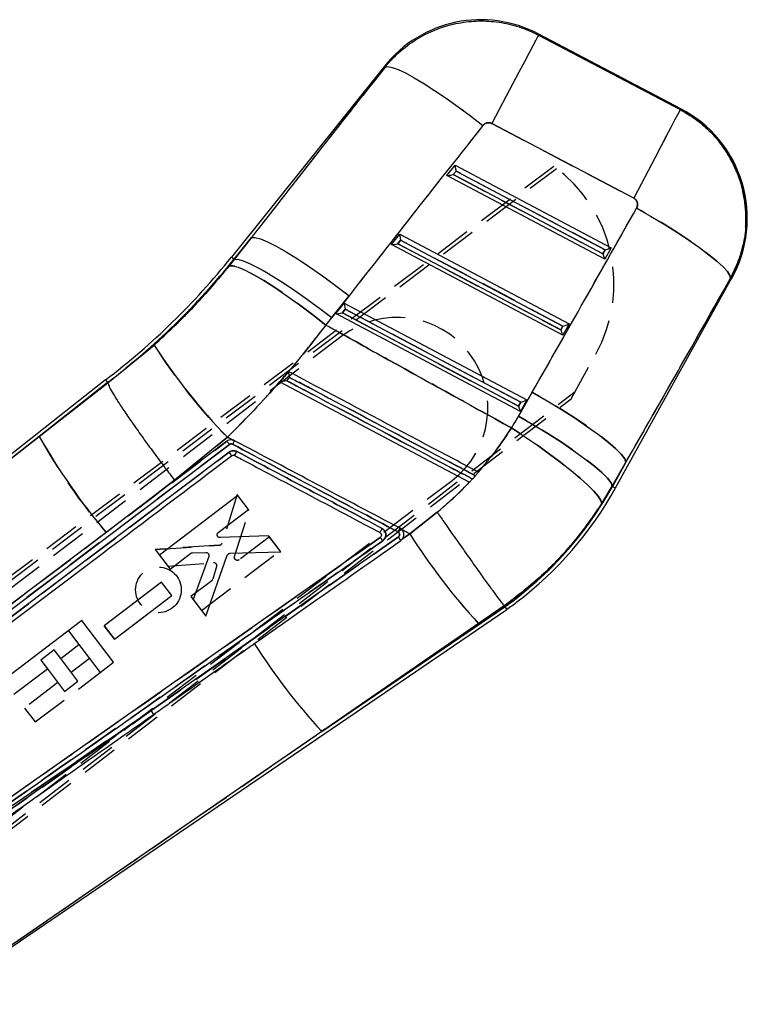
# Model space of a CAD drawing. Extents: x 30 to 368, y 10 to 283.
# Tile 14 of 26: x 109 to 135, y 215 to 250. Entities that reach past the tile are written whole.
import ezdxf

# ---------------------------------------------------------------- set-up
doc = ezdxf.new("R2010")
doc.units = 0
doc.linetypes.add('HIDDEN', pattern=[1.905, 1.27, -0.635])
doc.layers.get('0').update_dxf_attribs({"linetype": 'CONTINUOUS'})

msp = doc.modelspace()

# ---------------------------------------------------------------- linework, layer by layer
at = {"color": 7, "linetype": 'CONTINUOUS'}
for p, q in [((132.464905, 246.548406), (127.454286, 249.182149)), ((127.45971, 249.141238), (132.423055, 246.532342)), ((122.081944, 248.062532), (116.713979, 241.368885)), ((130.794843, 243.434711), (125.831493, 246.043607)), ((124.252454, 244.227721), (124.544238, 244.591563)), ((124.476676, 244.257755), (124.575534, 244.381025)), ((124.544238, 244.591563), (130.010945, 241.699419)), ((124.575534, 244.381025), (129.7936, 241.620424)), ((129.788802, 241.298738), (124.252454, 244.227721)), ((129.718334, 241.484671), (124.476676, 244.257755)), ((117.4149, 242.057699), (116.804374, 241.296395)), ((116.813433, 241.289127), (117.4149, 242.057699)), ((122.312781, 241.809025), (122.604561, 242.172866)), ((122.536999, 241.839054), (122.635861, 241.962328)), ((122.604561, 242.172866), (128.534203, 239.03581)), ((122.635861, 241.962328), (128.316862, 238.956816)), ((128.31206, 238.635126), (122.312781, 241.809025)), ((128.241596, 238.821059), (122.536999, 241.839054)), ((129.7936, 241.620424), (129.718334, 241.484671)), ((130.010945, 241.699419), (129.788802, 241.298738)), ((116.637779, 241.066377), (116.813433, 241.289127)), ((116.804374, 241.296395), (116.813433, 241.289127)), ((130.156626, 233.290169), (134.230559, 240.638367)), ((120.828864, 240.019511), (120.227398, 239.250942)), ((120.373105, 239.390324), (120.664888, 239.754166)), ((120.597326, 239.420357), (120.696184, 239.543627)), ((120.664888, 239.754166), (127.057464, 236.372198)), ((120.696184, 239.543627), (126.840119, 236.293203)), ((126.835321, 235.971513), (120.373105, 239.390324)), ((126.764854, 236.157446), (120.597326, 239.420357)), ((128.316862, 238.956816), (128.241596, 238.821059)), ((128.534203, 239.03581), (128.31206, 238.635126)), ((112.390143, 236.970569), (114.005649, 238.291743)), ((112.309449, 237.074691), (98.082018, 225.849765)), ((112.309725, 237.074344), (112.380431, 236.983101)), ((112.380431, 236.983101), (109.988087, 235.095627)), ((109.988087, 235.095627), (112.39027, 236.970197)), ((112.380431, 236.983101), (112.390143, 236.970569)), ((112.39027, 236.970197), (112.390143, 236.970569)), ((118.408763, 237.006414), (125.045539, 233.493808)), ((126.766463, 235.805321), (127.246142, 236.646383)), ((127.057464, 236.372198), (126.835321, 235.971513)), ((126.840119, 236.293203), (126.764854, 236.157446)), ((98.138227, 225.840402), (109.988087, 235.095627)), ((116.571245, 235.063407), (114.723192, 233.559809)), ((116.745458, 234.971262), (116.571245, 235.063407)), ((104.35515, 225.527174), (116.646984, 234.810553)), ((116.55013, 234.923891), (113.894266, 232.918213)), ((116.631222, 234.54415), (102.515546, 223.883894)), ((130.524729, 234.193093), (130.04505, 233.352027)), ((130.055287, 233.346353), (130.524729, 234.193093)), ((125.048683, 233.492146), (125.364327, 233.842286)), ((125.147679, 233.603529), (125.25312, 233.71968)), ((125.364327, 233.842286), (125.36242, 233.8433)), ((114.723192, 233.559809), (113.894266, 232.918213)), ((125.045539, 233.493808), (125.048683, 233.492146)), ((125.048683, 233.492146), (125.047715, 233.492657)), ((130.04505, 233.352027), (129.678005, 232.743113)), ((130.055287, 233.346353), (130.04505, 233.352027)), ((116.939926, 233.030121), (114.194431, 230.939935)), ((117.311125, 232.542167), (116.939926, 233.030121)), ((113.894266, 232.918213), (112.32602, 231.734014)), ((116.253753, 231.737151), (117.311125, 232.542167)), ((122.957015, 231.685012), (123.913479, 232.438344)), ((121.919201, 231.560535), (105.471232, 220.004099)), ((112.32602, 231.734014), (107.020945, 227.728761)), ((122.558841, 231.580089), (113.90568, 225.497673)), ((118.015369, 231.616414), (116.318875, 231.55456)), ((118.440666, 231.057345), (118.015369, 231.616414)), ((122.676493, 231.833446), (122.614415, 231.879859)), ((122.957015, 231.685012), (122.676493, 231.833446)), ((122.705625, 231.513104), (122.957015, 231.685012)), ((122.641903, 231.448184), (122.705625, 231.513104)), ((122.705625, 231.513104), (122.714521, 231.527212)), ((114.194431, 230.939935), (114.565657, 230.451967)), ((114.565657, 230.451967), (115.290974, 231.004159)), ((115.350214, 231.024827), (115.819407, 231.034457)), ((115.917497, 230.898137), (115.378183, 229.383896)), ((115.819127, 228.804288), (116.565385, 230.936839)), ((116.658115, 231.004707), (118.440666, 231.057345)), ((114.266639, 229.992869), (112.263483, 228.467842)), ((114.62237, 229.525252), (114.266639, 229.992869)), ((112.619233, 228.000208), (114.62237, 229.525252)), ((115.378183, 229.383896), (115.819127, 228.804288)), ((119.875037, 224.76936), (126.282097, 229.135399)), ((126.262271, 229.163938), (125.360557, 228.545611)), ((126.262327, 229.163869), (126.262271, 229.163938)), ((126.282097, 229.135399), (126.262327, 229.163869)), ((106.07005, 215.221847), (126.348187, 229.040218)), ((111.473591, 228.652413), (108.729062, 226.563751)), ((112.58644, 227.190117), (111.473591, 228.652413)), ((112.263483, 228.467842), (112.619233, 228.000208)), ((125.360557, 228.545611), (119.875037, 224.76936)), ((110.736922, 227.321305), (111.377315, 227.808661)), ((111.377315, 227.808661), (112.118852, 226.83427)), ((111.339216, 226.529884), (110.736922, 227.321305)), ((112.118852, 226.83427), (112.58644, 227.190117)), ((109.100373, 226.075844), (110.269339, 226.96546)), ((110.269339, 226.96546), (110.871633, 226.174039)), ((110.871633, 226.174039), (111.339216, 226.529884)), ((105.233406, 219.584159), (113.90568, 225.497673)), ((119.875037, 224.76936), (106.07683, 215.277025))]:
    msp.add_line(p, q, dxfattribs=at)
at = {"color": 7, "linetype": 'HIDDEN'}
for p, q in [((132.423055, 246.532342), (127.45971, 249.141238)), ((125.831493, 246.043607), (130.794843, 243.434711)), ((128.001099, 244.545563), (98.205009, 222.074528)), ((98.282152, 221.97318), (128.097938, 244.47384)), ((124.575534, 244.381025), (124.476676, 244.257755)), ((129.7936, 241.620424), (124.575534, 244.381025)), ((124.476676, 244.257755), (129.718334, 241.484671)), ((116.804374, 241.296395), (117.4149, 242.057699)), ((117.4149, 242.057699), (116.813433, 241.289127)), ((122.635861, 241.962328), (122.536999, 241.839054)), ((128.316862, 238.956816), (122.635861, 241.962328)), ((122.536999, 241.839054), (128.241596, 238.821059)), ((129.718334, 241.484671), (129.7936, 241.620424)), ((116.813433, 241.289127), (116.637779, 241.066377)), ((116.804374, 241.296395), (116.813433, 241.289127)), ((120.227398, 239.250942), (120.828864, 240.019511)), ((120.696184, 239.543627), (120.597326, 239.420357)), ((126.840119, 236.293203), (120.696184, 239.543627)), ((120.597326, 239.420357), (126.764854, 236.157446)), ((128.241596, 238.821059), (128.316862, 238.956816)), ((120.590185, 238.610688), (100.011394, 222.949647)), ((114.005649, 238.291743), (112.390143, 236.970569)), ((128.600662, 236.407804), (129.466803, 237.968656)), ((109.988087, 235.095627), (112.380431, 236.983101)), ((112.39027, 236.970197), (109.988087, 235.095627)), ((118.408763, 237.006414), (118.408934, 237.006321)), ((102.455509, 216.490443), (128.743191, 236.664652)), ((102.532652, 216.389096), (128.600662, 236.407804)), ((127.246142, 236.646383), (126.766463, 235.805321)), ((126.764854, 236.157446), (126.840119, 236.293203)), ((109.988087, 235.095627), (98.138227, 225.840402)), ((114.723192, 233.559809), (116.571245, 235.063407)), ((116.571245, 235.063407), (116.745458, 234.971262)), ((116.646984, 234.810553), (104.35515, 225.527174)), ((107.020945, 227.728761), (116.55013, 234.923891)), ((116.744061, 234.971288), (116.821342, 234.945874)), ((102.515546, 223.883894), (116.631222, 234.54415)), ((130.04505, 233.352027), (130.524729, 234.193093)), ((130.524729, 234.193093), (130.055287, 233.346353)), ((125.25312, 233.71968), (125.147679, 233.603529)), ((125.15051, 233.602031), (125.255548, 233.718394)), ((103.856963, 217.896522), (124.435757, 233.557559)), ((113.894266, 232.918213), (114.723192, 233.559809)), ((129.678005, 232.743113), (130.04505, 233.352027)), ((130.055287, 233.346353), (130.04505, 233.352027)), ((116.912478, 233.065403), (116.386705, 231.361344)), ((117.337992, 232.506498), (116.912478, 233.065403)), ((116.826267, 230.887841), (117.337992, 232.506498)), ((123.913479, 232.438344), (122.957015, 231.685012)), ((113.90568, 225.497673), (122.558841, 231.580089)), ((118.042589, 231.581013), (116.984905, 230.77641)), ((118.413975, 231.093201), (118.042589, 231.581013)), ((121.928119, 231.553036), (121.919018, 231.560408)), ((122.614415, 231.879859), (122.681704, 231.827895)), ((122.676493, 231.833446), (122.957015, 231.685012)), ((122.957015, 231.685012), (122.705625, 231.513104)), ((116.296583, 231.290049), (114.042276, 231.139089)), ((114.042276, 231.139089), (116.296583, 231.290049)), ((122.011629, 231.443605), (121.978113, 231.489963)), ((114.042276, 231.139089), (114.483417, 230.559631)), ((115.667724, 229.004015), (118.413975, 231.093201)), ((114.483417, 230.559631), (116.086622, 230.675905)), ((116.191869, 230.545036), (116.05755, 230.095374)), ((114.26684, 229.992422), (112.263125, 228.46814)), ((114.62275, 229.524939), (114.26684, 229.992422)), ((116.021847, 230.043787), (115.296328, 229.491855)), ((112.619043, 228.000634), (114.62275, 229.524939)), ((115.296328, 229.491855), (115.667724, 229.004015)), ((126.282097, 229.135399), (119.875037, 224.76936)), ((125.360557, 228.545611), (126.262271, 229.163938)), ((126.262271, 229.163938), (126.262327, 229.163869)), ((112.619043, 228.000634), (112.263125, 228.46814)), ((112.263125, 228.46814), (112.619043, 228.000634)), ((119.875037, 224.76936), (125.360557, 228.545611)), ((111.006004, 228.296568), (111.377125, 227.808909)), ((110.504859, 227.626245), (110.037272, 227.270397)), ((110.736803, 227.321464), (110.504859, 227.626245)), ((110.037272, 227.270397), (110.269223, 226.965611)), ((111.747542, 227.322177), (111.107153, 226.834822)), ((109.84191, 225.101453), (112.118845, 226.834265)), ((110.639566, 226.478976), (109.470599, 225.58936)), ((113.90568, 225.497673), (105.233406, 219.584159)), ((109.470599, 225.58936), (109.84191, 225.101453)), ((106.07683, 215.277025), (119.875037, 224.76936))]:
    msp.add_line(p, q, dxfattribs=at)
at = {"color": 7, "linetype": 'CONTINUOUS', "flags": 128}
for points in [[(127.45971, 249.141238), (127.42933, 249.08344), (127.363321, 248.957864), (127.262955, 248.766921), (127.130156, 248.514275), (126.967472, 248.204774), (126.778026, 247.844356), (126.56545, 247.439939), (126.333826, 246.999282), (126.0876, 246.530841), (125.831493, 246.043607)], [(122.093842, 248.021013), (122.190029, 248.039055), (122.342938, 248.009848), (122.549743, 247.933935), (122.806617, 247.812714), (123.108809, 247.648432), (123.450735, 247.444126), (123.826073, 247.203573), (124.227879, 246.93122), (124.648721, 246.632106), (125.080821, 246.311757), (125.516192, 245.976104)], [(132.423055, 246.532342), (132.392679, 246.474545), (132.326667, 246.348969), (132.226301, 246.158029), (132.093509, 245.90538), (131.930818, 245.595879), (131.741372, 245.235461), (131.5288, 244.831043), (131.297176, 244.390386), (131.050949, 243.921946), (130.794843, 243.434711)], [(130.896238, 243.086758), (131.383044, 242.80681), (131.85553, 242.522786), (132.304614, 242.240141), (132.721675, 241.964306), (133.098689, 241.700581), (133.428422, 241.45403), (133.70454, 241.229392), (133.921732, 241.030979), (134.075833, 240.862607), (134.163876, 240.727509), (134.184179, 240.628283)], [(117.4149, 242.057699), (117.538062, 242.061234), (117.725578, 242.010991), (117.973478, 241.908028), (118.276489, 241.754535), (118.628186, 241.553768), (119.021104, 241.309988), (119.446901, 241.028375), (119.89654, 240.714896), (120.360476, 240.376211), (120.828864, 240.019511)], [(116.813433, 241.289127), (116.936595, 241.292666), (117.124111, 241.242423), (117.372011, 241.139459), (117.675022, 240.985966), (118.02672, 240.785199), (118.419637, 240.54142), (118.845434, 240.259803), (119.295073, 239.946327), (119.759009, 239.607642), (120.227398, 239.250942)], [(116.637779, 241.066377), (116.760706, 241.068437), (116.947261, 241.016108), (117.193495, 240.910507), (117.494186, 240.753862), (117.842966, 240.5495), (118.232452, 240.301742), (118.65439, 240.015837), (119.099842, 239.697847), (119.559375, 239.354498), (120.023252, 238.993074)], [(127.246142, 236.646383), (127.766111, 236.343215), (128.26888, 236.035875), (128.743355, 235.731146), (129.179054, 235.435761), (129.566354, 235.156241), (129.896705, 234.89876), (130.16281, 234.669003), (130.358794, 234.472043), (130.480328, 234.312228), (130.524729, 234.193093)], [(126.766463, 235.805321), (127.286431, 235.502153), (127.7892, 235.194809), (128.263676, 234.890084), (128.699374, 234.594698), (129.086674, 234.315178), (129.417026, 234.057694), (129.683131, 233.827937), (129.879114, 233.630977), (130.000648, 233.471165), (130.04505, 233.352027)], [(126.514797, 235.391422), (126.974744, 235.088836), (127.421432, 234.782747), (127.846629, 234.478812), (128.242486, 234.182629), (128.601709, 233.899667), (128.917669, 233.635138), (129.184534, 233.393925), (129.39739, 233.180481), (129.552302, 232.998735), (129.646421, 232.852045), (129.678005, 232.743113)]]:
    msp.add_lwpolyline(points, dxfattribs=at)
at = {"color": 7, "linetype": 'HIDDEN', "flags": 128}
for points in [[(127.45971, 249.141238), (127.42933, 249.08344), (127.363321, 248.957864), (127.262955, 248.766921), (127.130156, 248.514275), (126.967472, 248.204774), (126.778026, 247.844356), (126.56545, 247.439939), (126.333826, 246.999282), (126.0876, 246.530841), (125.831493, 246.043607)], [(127.45971, 249.141238), (127.454885, 249.1776), (127.454286, 249.182149)], [(122.081944, 248.062532), (122.083266, 248.05792), (122.093842, 248.021013)], [(122.093842, 248.021013), (122.190029, 248.039055), (122.342938, 248.009848), (122.549743, 247.933935), (122.806617, 247.812714), (123.108809, 247.648432), (123.450735, 247.444126), (123.826073, 247.203573), (124.227879, 246.93122), (124.648721, 246.632106), (125.080821, 246.311757), (125.516192, 245.976104)], [(132.423055, 246.532342), (132.392679, 246.474545), (132.326667, 246.348969), (132.226301, 246.158029), (132.093509, 245.90538), (131.930818, 245.595879), (131.741372, 245.235461), (131.5288, 244.831043), (131.297176, 244.390386), (131.050949, 243.921946), (130.794843, 243.434711)], [(132.464905, 246.548406), (132.460256, 246.546622), (132.423055, 246.532342)], [(134.184179, 240.628283), (134.163876, 240.727509), (134.075833, 240.862607), (133.921732, 241.030979), (133.70454, 241.229392), (133.428422, 241.45403), (133.098689, 241.700581), (132.721675, 241.964306), (132.304614, 242.240141), (131.85553, 242.522786), (131.383044, 242.80681), (130.896238, 243.086758)], [(117.4149, 242.057699), (117.538062, 242.061234), (117.725578, 242.010991), (117.973478, 241.908028), (118.276489, 241.754535), (118.628186, 241.553768), (119.021104, 241.309988), (119.446901, 241.028375), (119.89654, 240.714896), (120.360476, 240.376211), (120.828864, 240.019511)], [(116.804374, 241.296395), (116.764841, 241.328097), (116.736588, 241.350754), (116.719631, 241.364352), (116.713979, 241.368885)], [(116.813433, 241.289127), (116.936595, 241.292666), (117.124111, 241.242423), (117.372011, 241.139459), (117.675022, 240.985966), (118.02672, 240.785199), (118.419637, 240.54142), (118.845434, 240.259803), (119.295073, 239.946327), (119.759009, 239.607642), (120.227398, 239.250942)], [(120.023252, 238.993074), (119.559375, 239.354498), (119.099842, 239.697847), (118.65439, 240.015837), (118.232452, 240.301742), (117.842966, 240.5495), (117.494186, 240.753862), (117.193495, 240.910507), (116.947261, 241.016108), (116.760706, 241.068437), (116.637779, 241.066377)], [(134.184179, 240.628283), (134.225403, 240.637249), (134.230559, 240.638367)], [(130.524729, 234.193093), (130.480328, 234.312228), (130.358794, 234.472043), (130.16281, 234.669003), (129.896705, 234.89876), (129.566354, 235.156241), (129.179054, 235.435761), (128.743355, 235.731146), (128.26888, 236.035875), (127.766111, 236.343215), (127.246142, 236.646383)], [(130.04505, 233.352027), (130.000648, 233.471165), (129.879114, 233.630977), (129.683131, 233.827937), (129.417026, 234.057694), (129.086674, 234.315178), (128.699374, 234.594698), (128.263676, 234.890084), (127.7892, 235.194809), (127.286431, 235.502153), (126.766463, 235.805321)], [(129.678005, 232.743113), (129.646421, 232.852045), (129.552302, 232.998735), (129.39739, 233.180481), (129.184534, 233.393925), (128.917669, 233.635138), (128.601709, 233.899667), (128.242486, 234.182629), (127.846629, 234.478812), (127.421432, 234.782747), (126.974744, 235.088836), (126.514797, 235.391422)]]:
    msp.add_lwpolyline(points, dxfattribs=at)
at = {"color": 8, "linetype": 'CONTINUOUS', "flags": 128}
for points in [[(127.454286, 249.182149), (127.454885, 249.1776), (127.45971, 249.141238)], [(122.093842, 248.021013), (122.083266, 248.05792), (122.081944, 248.062532)], [(132.423055, 246.532342), (132.460256, 246.546622), (132.464905, 246.548406)], [(116.713979, 241.368885), (116.719631, 241.364352), (116.736588, 241.350754), (116.764841, 241.328097), (116.804374, 241.296395)], [(134.230559, 240.638367), (134.225403, 240.637249), (134.184179, 240.628283)], [(130.055287, 233.346353), (130.099607, 233.321781), (130.131279, 233.304224), (130.150286, 233.293681), (130.156626, 233.290169)]]:
    msp.add_lwpolyline(points, dxfattribs=at)
at = {"color": 7, "linetype": 'HIDDEN'}
msp.add_circle((114.157408, 229.725305), 0.8, dxfattribs=at)
at = {"color": 7, "linetype": 'CONTINUOUS'}
for centre, radius, start, end in [((125.447216, 245.363756), 4.31375, 61.9944176, 141.5464176), ((130.457835, 242.730015), 4.31375, 330.6323967, 62.6324036), ((97.02211, 257.160767), 25.241894, 307.2741981, 321.2721535), ((97.02211, 257.160767), 25.357766, 307.2767424, 321.2721535), ((132.349856, 250.236474), 21.89033, 213.0699429, 223.8791975), ((129.331338, 246.054663), 22.232, 209.5339848, 220.1016574), ((116.103227, 234.097602), 0.691508, 27.2813392, 40.2226186), ((108.892456, 238.740294), 9.032484, 331.4492718, 332.4745776), ((118.943963, 239.506612), 12.704734, 305.2812501, 330.9954562), ((118.943963, 239.506612), 12.820606, 307.2721535, 330.9954562), ((114.796039, 235.933231), 8.806633, 331.6636528, 332.5958609), ((141.778452, 243.605024), 22.278536, 212.3469401, 222.5287905), ((118.943963, 239.506612), 12.820606, 305.2766942, 307.2721535), ((135.782962, 239.426243), 21.630679, 212.3731846, 222.6561459), ((113.292754, 225.021709), 0.776029, 26.4004762, 37.8308897)]:
    msp.add_arc(centre, radius, start, end, dxfattribs=at)
at = {"color": 7, "linetype": 'HIDDEN'}
for centre, radius, start, end in [((125.02902, 240.431442), 5.075356, 330.9715166, 54.1552766), ((97.02211, 257.160767), 25.357766, 307.2767424, 321.2721535), ((122.512971, 236.084123), 3.175, 307.2721535, 127.2721535), ((129.920891, 248.306147), 18.803808, 212.1794776, 224.7696627), ((126.739551, 244.252128), 19.090653, 208.6614138, 220.9742285), ((116.098858, 234.094682), 0.69673, 27.3300381, 40.1739197), ((108.647293, 238.891215), 9.319978, 331.3546227, 332.3483102), ((118.943963, 239.506612), 12.704734, 305.2812501, 330.9954562), ((37.479416, 276.818878), 96.267767, 332.08711784, 332.17239586), ((141.778452, 243.605024), 22.278536, 212.3469401, 222.5287905), ((116.288328, 231.393097), 0.103377, 274.5798419, 342.1106162), ((116.093368, 230.573216), 0.102912, 54.667928, 93.7587505), ((115.960564, 230.124348), 0.101222, 307.2588263, 343.3673506), ((135.782962, 239.426243), 21.630679, 212.3731846, 222.6561459), ((113.292754, 225.021709), 0.776029, 26.4004762, 37.8308897)]:
    msp.add_arc(centre, radius, start, end, dxfattribs=at)
at = {"color": 7, "linetype": 'CONTINUOUS'}
for centre, major_axis, ratio, start_param, end_param in [((154.879262, 240.287955), (122.338722, 151.235953), 0.156481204, 1.645959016, 1.68509894), ((155.137963, 240.780127), (122.249657, 151.307403), 0.135617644, 1.645791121, 1.684931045), ((124.585235, 244.399483), (-0.03998, 0.193128), 0.067363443, 0.091180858, 1.652554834), ((124.486376, 244.27621), (0.233227, 0.04828), 0.06773113, 3.223351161, 4.656764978), ((112.0383, 263.434684), (92.649933, 166.94273), 0.138218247, 4.628262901, 4.667117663), ((122.645561, 241.980784), (-0.03998, 0.193128), 0.067363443, 0.091180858, 1.652554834), ((122.546702, 241.857511), (0.233227, 0.04828), 0.06773113, 3.223351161, 4.656764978), ((129.803302, 241.638882), (0.207926, 0.061817), 0.068966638, 4.645223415, 6.206597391), ((129.728037, 241.503127), (-0.060629, 0.203931), 0.068599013, 1.641013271, 3.074427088), ((111.779598, 262.942511), (92.661627, 166.936246), 0.159482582, 4.6282833, 4.667138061), ((120.705887, 239.562085), (-0.03998, 0.193128), 0.067363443, 0.091180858, 1.652554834), ((97.115635, 257.338695), (13.655899, 25.979968), 0.999926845, 4.521084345, 4.532290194), ((120.607028, 239.438813), (0.233227, 0.04828), 0.06773113, 3.223351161, 4.656764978), ((128.251297, 238.839515), (-0.060629, 0.203931), 0.068599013, 1.641013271, 3.074427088), ((128.326561, 238.97527), (0.207926, 0.061817), 0.068966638, 4.645223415, 6.206597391), ((126.849821, 236.311658), (0.207926, 0.061817), 0.068966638, 4.645223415, 6.206597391), ((126.774557, 236.175903), (-0.060629, 0.203931), 0.068599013, 1.641013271, 3.074427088), ((119.251357, 240.09142), (4.025571, 7.658537), 0.999926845, 4.622021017, 4.678015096)]:
    msp.add_ellipse(centre, major_axis=major_axis, ratio=ratio, start_param=start_param, end_param=end_param, dxfattribs=at)
at = {"color": 7, "linetype": 'HIDDEN'}
for centre, major_axis, ratio, start_param, end_param in [((154.879262, 240.287955), (122.338722, 151.235953), 0.156481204, 1.645959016, 1.68509894), ((155.137963, 240.780127), (122.249657, 151.307403), 0.135617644, 1.645791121, 1.684931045), ((112.0383, 263.434684), (92.649933, 166.94273), 0.138218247, 4.628262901, 4.667117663), ((111.779598, 262.942511), (92.661627, 166.936246), 0.159482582, 4.6282833, 4.667138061), ((97.115635, 257.338695), (13.655899, 25.979968), 0.999926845, 4.521084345, 4.532290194), ((119.251357, 240.09142), (4.025571, 7.658537), 0.999926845, 4.622021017, 4.678015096)]:
    msp.add_ellipse(centre, major_axis=major_axis, ratio=ratio, start_param=start_param, end_param=end_param, dxfattribs=at)
at = {"color": 7, "linetype": 'CONTINUOUS'}
for points, knots in [([(122.093842, 248.021013), (122.189598, 248.132946), (122.445989, 248.432652), (122.941041, 248.846832), (123.638787, 249.261895), (124.401002, 249.529383), (125.187702, 249.643659), (125.906977, 249.63032), (126.613401, 249.495086), (127.128022, 249.308855), (127.400469, 249.171175), (127.45971, 249.141238)], [0, 0, 0, 0, 0.074457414, 0.199363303, 0.324268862, 0.483490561, 0.604085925, 0.724681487, 0.845548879, 0.966416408, 1, 1, 1, 1]), ([(132.423055, 246.532342), (132.604884, 246.42602), (132.968542, 246.213376), (133.469426, 245.780522), (133.918252, 245.258007), (134.312719, 244.605919), (134.585384, 243.886842), (134.72204, 243.12687), (134.731224, 242.395895), (134.61426, 241.67681), (134.419835, 241.085164), (134.246676, 240.749449), (134.184179, 240.628283)], [0, 0, 0, 0, 0.092114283, 0.184228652, 0.288392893, 0.39255641, 0.516342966, 0.622684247, 0.729025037, 0.834678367, 0.940331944, 1, 1, 1, 1]), ([(125.831493, 246.043607), (125.828008, 246.045373), (125.799528, 246.059807), (125.740394, 246.075909), (125.664627, 246.070863), (125.593171, 246.045102), (125.546136, 246.011599), (125.521809, 245.982763), (125.516192, 245.976104)], [0, 0, 0, 0, 0.033503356, 0.273754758, 0.513957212, 0.673699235, 0.924661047, 1, 1, 1, 1]), ([(130.896238, 243.086758), (130.899996, 243.093914), (130.916978, 243.126254), (130.933093, 243.190722), (130.926749, 243.265567), (130.901004, 243.334171), (130.860413, 243.392712), (130.815787, 243.421296), (130.794843, 243.434711)], [0, 0, 0, 0, 0.06046201, 0.273240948, 0.486145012, 0.609922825, 0.816924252, 1, 1, 1, 1]), ([(114.005649, 238.291743), (114.470834, 238.723122), (115.410668, 239.594657), (116.226005, 240.572521), (116.637779, 241.066377)], [0, 0, 0, 0, 0.494965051, 1, 1, 1, 1]), ([(120.023252, 238.993074), (119.759407, 238.652477), (119.231715, 237.971278), (118.385113, 236.975255), (117.502167, 235.999695), (116.881554, 235.375505), (116.571245, 235.063407)], [0, 0, 0, 0, 0.248099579, 0.496201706, 0.748098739, 1, 1, 1, 1]), ([(120.023252, 238.993074), (120.654037, 238.641752), (122.815921, 237.437669), (124.981255, 236.23979), (126.514797, 235.391422)], [0, 0, 0, 0, 0.2917754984, 1, 1, 1, 1]), ([(118.717303, 237.360376), (118.653873, 237.28761), (118.551053, 237.169656), (118.448176, 237.05163), (118.408763, 237.006414)], [0, 0, 0, 0, 0.61689684, 1, 1, 1, 1]), ([(118.646943, 237.045116), (118.657802, 237.057545), (118.692051, 237.096745), (118.726296, 237.135934), (118.749683, 237.162697)], [0, 0, 0, 0, 0.317073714, 1, 1, 1, 1]), ([(118.749683, 237.162697), (118.749574, 237.163281), (118.745001, 237.187698), (118.736365, 237.234848), (118.726509, 237.291969), (118.720386, 237.330711), (118.717168, 237.35421), (118.717259, 237.358359), (118.717303, 237.360376)], [0, 0, 0, 0, 0.006565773, 0.27472108, 0.524348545, 0.693232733, 0.850842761, 1, 1, 1, 1]), ([(125.36242, 233.8433), (125.287622, 233.882887), (124.853985, 234.112393), (122.985003, 235.101606), (120.844757, 236.234369), (119.063355, 237.17722), (118.717303, 237.360376)], [0, 0, 0, 0, 0.033767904, 0.195768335, 0.843771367, 1, 1, 1, 1]), ([(118.749683, 237.162697), (118.839387, 237.115206), (119.287905, 236.87775), (121.171677, 235.88042), (123.249791, 234.780249), (124.969092, 233.870045), (125.25312, 233.71968)], [0, 0, 0, 0, 0.04138001, 0.206899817, 0.868980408, 1, 1, 1, 1]), ([(112.39027, 236.970197), (112.398469, 236.936945), (112.414869, 236.870442), (112.526901, 236.659772), (112.701614, 236.372146), (112.937958, 236.010509), (113.229882, 235.584572), (113.567505, 235.108196), (113.942828, 234.59322), (114.31798, 234.090399), (114.582118, 233.743294), (114.708617, 233.578765), (114.723192, 233.559809)], [0, 0, 0, 0, 0.1122270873, 0.2244541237, 0.3366810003, 0.448908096, 0.56113741, 0.6733664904, 0.7855997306, 0.8978326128, 0.9882285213, 1, 1, 1, 1]), ([(118.646943, 237.045116), (118.646359, 237.045009), (118.62254, 237.04065), (118.567186, 237.030676), (118.494824, 237.018242), (118.442933, 237.01003), (118.415522, 237.006252), (118.411136, 237.006298), (118.408934, 237.006321)], [0, 0, 0, 0, 0.005768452, 0.23542315, 0.54831772, 0.748198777, 0.873604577, 1, 1, 1, 1]), ([(125.147679, 233.603529), (125.057975, 233.651019), (124.609454, 233.888471), (122.725655, 234.885753), (120.648451, 235.985467), (118.930068, 236.895223), (118.646943, 237.045116)], [0, 0, 0, 0, 0.0413969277, 0.2069859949, 0.869341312, 1, 1, 1, 1]), ([(125.36242, 233.8433), (125.569181, 234.090034), (125.984243, 234.58534), (126.337509, 235.122065), (126.514797, 235.391422)], [0, 0, 0, 0, 0.498146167, 1, 1, 1, 1]), ([(116.745458, 234.971262), (116.720179, 234.973233), (116.666224, 234.977442), (116.598548, 234.956171), (116.562448, 234.932103), (116.55013, 234.923891)], [0, 0, 0, 0, 0.367378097, 0.78412576, 1, 1, 1, 1]), ([(116.550465, 234.92414), (116.552301, 234.923408), (116.555974, 234.921944), (116.573917, 234.902571), (116.598742, 234.872913), (116.621116, 234.844531), (116.637332, 234.823365), (116.643383, 234.815333), (116.646984, 234.810553)], [0, 0, 0, 0, 0.217851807, 0.435700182, 0.653563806, 0.871414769, 0.923468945, 1, 1, 1, 1]), ([(116.646984, 234.810553), (116.653893, 234.814956), (116.670602, 234.825606), (116.701918, 234.832401), (116.732645, 234.82961), (116.749708, 234.822035), (116.756146, 234.819177)], [0, 0, 0, 0, 0.212933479, 0.514964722, 0.816996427, 1, 1, 1, 1]), ([(116.821342, 234.945874), (116.797255, 234.956131), (116.772487, 234.966677), (116.746181, 234.971139), (116.745458, 234.971262)], [0, 0, 0, 0, 0.972511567, 1, 1, 1, 1]), ([(116.821342, 234.945874), (116.820643, 234.944342), (116.819244, 234.941277), (116.807273, 234.917901), (116.789529, 234.883616), (116.773604, 234.853048), (116.762266, 234.831317), (116.758591, 234.824272), (116.755978, 234.819262)], [0, 0, 0, 0, 0.223822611, 0.447652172, 0.671478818, 0.8952967, 0.925547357, 1, 1, 1, 1]), ([(116.756142, 234.819177), (117.711721, 234.313256), (119.642128, 233.291225), (121.57258, 232.269266), (122.54743, 231.753192)], [0, 0, 0, 0, 0.495014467, 1, 1, 1, 1]), ([(122.614411, 231.879856), (121.648893, 232.390849), (119.717857, 233.412837), (117.786847, 234.434861), (116.821342, 234.945874)], [0, 0, 0, 0, 0.4999999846, 1, 1, 1, 1]), ([(102.600572, 223.756398), (102.653162, 223.796089), (103.029233, 224.079916), (104.699211, 225.340314), (109.352728, 228.852869), (113.682103, 232.122164), (116.717816, 234.414562)], [0, 0, 0, 0, 0.011174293, 0.079907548, 0.354840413, 1, 1, 1, 1]), ([(116.902516, 234.566002), (116.890863, 234.571478), (116.853424, 234.589069), (116.783063, 234.599731), (116.699432, 234.586697), (116.653181, 234.557847), (116.631222, 234.54415)], [0, 0, 0, 0, 0.134635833, 0.432557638, 0.730596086, 1, 1, 1, 1]), ([(116.717816, 234.414562), (116.727319, 234.420403), (116.746843, 234.432406), (116.781616, 234.436865), (116.808857, 234.431835), (116.82284, 234.425116), (116.826539, 234.423339)], [0, 0, 0, 0, 0.2894808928, 0.5947815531, 0.8928041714, 1, 1, 1, 1]), ([(116.826539, 234.423339), (116.905989, 234.381286), (117.344272, 234.149308), (119.038194, 233.252757), (120.652681, 232.398278), (121.90833, 231.733716)], [0, 0, 0, 0, 0.046903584, 0.258739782, 1, 1, 1, 1]), ([(121.984859, 231.875344), (121.137857, 232.323741), (119.443726, 233.220601), (117.749628, 234.117513), (116.902516, 234.566002)], [0, 0, 0, 0, 0.4999626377, 1, 1, 1, 1]), ([(123.913479, 232.438344), (124.220774, 232.703049), (124.612393, 233.040392), (124.968797, 233.413475), (125.045539, 233.493808)], [0, 0, 0, 0, 0.784677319, 1, 1, 1, 1]), ([(129.678005, 232.743113), (129.357413, 232.283523), (128.710253, 231.355773), (127.553239, 230.152531), (126.680479, 229.484116), (126.262327, 229.163869)], [0, 0, 0, 0, 0.338340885, 0.682989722, 1, 1, 1, 1]), ([(123.913479, 232.438344), (123.92664, 232.419523), (124.027541, 232.275229), (124.259222, 231.944479), (124.60284, 231.455805), (124.970384, 230.935661), (125.308352, 230.460229), (125.608443, 230.041153), (125.860854, 229.692325), (126.058917, 229.42295), (126.200775, 229.235372), (126.241772, 229.187749), (126.262271, 229.163938)], [0, 0, 0, 0, 0.0114830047, 0.0880353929, 0.2020350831, 0.3160353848, 0.4300308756, 0.5440267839, 0.6580197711, 0.7720131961, 0.8860065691, 1, 1, 1, 1]), ([(116.22176, 231.616455), (116.218322, 231.627432), (116.211446, 231.649383), (116.215792, 231.684114), (116.229738, 231.715136), (116.245982, 231.730027), (116.253753, 231.737151)], [0, 0, 0, 0, 0.255036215, 0.510036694, 0.765581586, 1, 1, 1, 1]), ([(116.318875, 231.55456), (116.307411, 231.555278), (116.284482, 231.556715), (116.253597, 231.573176), (116.232593, 231.594464), (116.224661, 231.610567), (116.22176, 231.616455)], [0, 0, 0, 0, 0.2798444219, 0.5597085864, 0.8390038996, 1, 1, 1, 1]), ([(121.984859, 231.875344), (121.982095, 231.870185), (121.975372, 231.857635), (121.960676, 231.830233), (121.94166, 231.794877), (121.923281, 231.760874), (121.911519, 231.739279), (121.909321, 231.735444), (121.90833, 231.733716)], [0, 0, 0, 0, 0.073713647, 0.17931167, 0.3941111, 0.608904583, 0.82370682, 1, 1, 1, 1]), ([(121.90833, 231.733716), (121.917328, 231.727697), (121.936447, 231.714908), (121.955368, 231.685004), (121.96356, 231.650578), (121.960517, 231.615895), (121.949706, 231.596108), (121.944432, 231.586455)], [0, 0, 0, 0, 0.189467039, 0.402591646, 0.604829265, 0.807220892, 1, 1, 1, 1]), ([(122.011629, 231.443605), (122.000213, 231.459548), (121.97738, 231.491435), (121.947523, 231.530436), (121.925543, 231.556843), (121.921193, 231.55922), (121.919018, 231.560408)], [0, 0, 0, 0, 0.2499986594, 0.5000041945, 0.7499984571, 1, 1, 1, 1]), ([(121.944432, 231.586455), (121.944018, 231.585847), (121.937226, 231.575866), (121.92793, 231.567961), (121.919201, 231.560539)], [0, 0, 0, 0, 0.060969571, 1, 1, 1, 1]), ([(122.011629, 231.443605), (122.011974, 231.443851), (122.035536, 231.460602), (122.076836, 231.50228), (122.112899, 231.578378), (122.121385, 231.64832), (122.113081, 231.717453), (122.085901, 231.785596), (122.037255, 231.843064), (121.998888, 231.866701), (121.984859, 231.875344)], [0, 0, 0, 0, 0.002470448, 0.168516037, 0.334547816, 0.48460037, 0.572488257, 0.738424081, 0.904352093, 1, 1, 1, 1]), ([(122.547434, 231.753192), (122.557498, 231.74646), (122.577146, 231.733317), (122.595709, 231.702734), (122.603601, 231.668904), (122.599591, 231.634426), (122.584867, 231.602598), (122.56751, 231.587589), (122.558841, 231.580093)], [0, 0, 0, 0, 0.173757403, 0.339216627, 0.504567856, 0.669839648, 0.835102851, 1, 1, 1, 1]), ([(122.641836, 231.448132), (122.641212, 231.450806), (122.639924, 231.456329), (122.621773, 231.486845), (122.593646, 231.530159), (122.570485, 231.563473), (122.558904, 231.58013)], [0, 0, 0, 0, 0.238342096, 0.492226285, 0.746118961, 1, 1, 1, 1]), ([(122.714521, 231.527212), (122.723809, 231.546136), (122.745688, 231.590715), (122.753491, 231.670329), (122.734308, 231.754791), (122.701294, 231.807438), (122.679074, 231.830739), (122.676493, 231.833446)], [0, 0, 0, 0, 0.1907202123, 0.4492746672, 0.7077403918, 0.9660429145, 1, 1, 1, 1]), ([(105.56489, 219.88495), (108.303966, 221.809475), (113.786576, 225.661656), (119.268459, 229.515245), (122.011629, 231.443605)], [0, 0, 0, 0, 0.499593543, 1, 1, 1, 1]), ([(117.514153, 227.844494), (117.578422, 227.889656), (117.97438, 228.167896), (119.443155, 229.200039), (121.088135, 230.356108), (122.401408, 231.279147), (122.641903, 231.44818)], [0, 0, 0, 0, 0.037599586, 0.231650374, 0.859294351, 1, 1, 1, 1]), ([(115.290974, 231.004163), (115.300714, 231.010319), (115.318902, 231.021815), (115.340282, 231.023872), (115.350214, 231.024827)], [0, 0, 0, 0, 0.535488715, 1, 1, 1, 1]), ([(115.819407, 231.034457), (115.831163, 231.0333), (115.854678, 231.030986), (115.885822, 231.012945), (115.906723, 230.990222), (115.914299, 230.973262), (115.917099, 230.966996)], [0, 0, 0, 0, 0.279088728, 0.5581961, 0.836773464, 1, 1, 1, 1]), ([(115.917099, 230.966996), (115.920109, 230.95566), (115.926195, 230.932743), (115.920417, 230.909755), (115.917497, 230.898137)], [0, 0, 0, 0, 0.494611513, 1, 1, 1, 1]), ([(116.565385, 230.936839), (116.570453, 230.947395), (116.580587, 230.968505), (116.60799, 230.991371), (116.635225, 231.002596), (116.65246, 231.004185), (116.658115, 231.004707)], [0, 0, 0, 0, 0.286701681, 0.573366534, 0.860004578, 1, 1, 1, 1]), ([(126.282097, 229.135399), (126.325927, 229.072195), (126.369926, 229.00875), (126.348021, 229.040462), (126.347938, 229.040583)], [0, 0, 0, 0, 0.996187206, 1, 1, 1, 1]), ([(113.987849, 225.366765), (114.069833, 225.424365), (114.483519, 225.715014), (115.540558, 226.457697), (116.634008, 227.226012), (117.395749, 227.761291), (117.514153, 227.844494)], [0, 0, 0, 0, 0.069746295, 0.351936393, 0.899265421, 1, 1, 1, 1]), ([(113.90568, 225.497673), (112.799705, 224.721242), (109.964543, 222.730863), (107.12918, 220.740994), (105.39987, 219.527357)], [0, 0, 0, 0, 0.39009233, 1, 1, 1, 1]), ([(105.483969, 219.393234), (105.55162, 219.440747), (105.950996, 219.721237), (107.677272, 220.93365), (110.44428, 222.877221), (112.879473, 224.588072), (113.987849, 225.366765)], [0, 0, 0, 0, 0.023865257, 0.140887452, 0.608975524, 1, 1, 1, 1])]:
    msp.add_open_spline(points, degree=3, knots=knots, dxfattribs=at)
at = {"color": 7, "linetype": 'HIDDEN'}
for points, knots in [([(134.184179, 240.628283), (134.311078, 240.893435), (134.545063, 241.382344), (134.705165, 242.159775), (134.742903, 242.973006), (134.618332, 243.773879), (134.346387, 244.523202), (133.994423, 245.151486), (133.540313, 245.709804), (133.016084, 246.184036), (132.616259, 246.418868), (132.423055, 246.532342)], [0, 0, 0, 0, 0.1282930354, 0.2365567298, 0.3448204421, 0.4835259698, 0.5879899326, 0.6924532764, 0.7972377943, 0.9020215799, 1, 1, 1, 1]), ([(125.516192, 245.976104), (125.535545, 245.996318), (125.574686, 246.037198), (125.644348, 246.065629), (125.716855, 246.075462), (125.778087, 246.068067), (125.817529, 246.050002), (125.831493, 246.043607)], [0, 0, 0, 0, 0.239981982, 0.485354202, 0.628845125, 0.868597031, 1, 1, 1, 1]), ([(130.794843, 243.434711), (130.806218, 243.428026), (130.841829, 243.407097), (130.890216, 243.355232), (130.921661, 243.286026), (130.93253, 243.210686), (130.924229, 243.144277), (130.903855, 243.10241), (130.896238, 243.086758)], [0, 0, 0, 0, 0.0976189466, 0.305593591, 0.5135109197, 0.6526343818, 0.8701360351, 1, 1, 1, 1]), ([(116.637779, 241.066377), (116.234598, 240.582389), (115.419822, 239.604311), (114.480274, 238.732268), (114.005649, 238.291743)], [0, 0, 0, 0, 0.494835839, 1, 1, 1, 1]), ([(116.571245, 235.063407), (116.876947, 235.370775), (117.488347, 235.985505), (118.367674, 236.955394), (119.219488, 237.955818), (119.755331, 238.647323), (120.023252, 238.993074)], [0, 0, 0, 0, 0.248127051, 0.496249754, 0.748125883, 1, 1, 1, 1]), ([(126.514797, 235.391422), (124.981255, 236.23979), (122.815921, 237.437669), (120.654037, 238.641752), (120.023252, 238.993074)], [0, 0, 0, 0, 0.7082245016, 1, 1, 1, 1]), ([(118.749683, 237.162697), (118.726296, 237.135934), (118.692051, 237.096745), (118.657802, 237.057545), (118.646943, 237.045116)], [0, 0, 0, 0, 0.682926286, 1, 1, 1, 1]), ([(125.25312, 233.71968), (125.163416, 233.76717), (124.714894, 234.004621), (122.831095, 235.001905), (120.752988, 236.10209), (119.033706, 237.012327), (118.749683, 237.162697)], [0, 0, 0, 0, 0.041379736, 0.206900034, 0.868980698, 1, 1, 1, 1]), ([(118.646943, 237.045116), (118.736647, 236.997625), (119.185165, 236.760169), (121.068937, 235.762838), (123.14615, 234.663143), (124.864552, 233.753417), (125.147679, 233.603529)], [0, 0, 0, 0, 0.041397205, 0.206985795, 0.869341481, 1, 1, 1, 1]), ([(126.514797, 235.391422), (126.338854, 235.124025), (125.985671, 234.587261), (125.570678, 234.091893), (125.36242, 233.8433)], [0, 0, 0, 0, 0.4981650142, 1, 1, 1, 1]), ([(116.756146, 234.819177), (116.745765, 234.823387), (116.724547, 234.831994), (116.696111, 234.83101), (116.669588, 234.824444), (116.65615, 234.816186), (116.646984, 234.810553)], [0, 0, 0, 0, 0.289564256, 0.591864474, 0.721620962, 1, 1, 1, 1]), ([(122.54743, 231.753192), (121.57258, 232.269266), (119.642128, 233.291225), (117.711721, 234.313256), (116.756142, 234.819177)], [0, 0, 0, 0, 0.504985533, 1, 1, 1, 1]), ([(116.631222, 234.54415), (116.641852, 234.551431), (116.675941, 234.574783), (116.743624, 234.59655), (116.828364, 234.59708), (116.878789, 234.575926), (116.902792, 234.565857)], [0, 0, 0, 0, 0.1348180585, 0.4323592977, 0.7298027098, 1, 1, 1, 1]), ([(116.902792, 234.565857), (117.749812, 234.117416), (119.443818, 233.220552), (121.137857, 232.323741), (121.984859, 231.875344)], [0, 0, 0, 0, 0.500010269, 1, 1, 1, 1]), ([(125.045539, 233.493808), (124.83233, 233.275869), (124.471138, 232.906663), (124.075554, 232.574453), (123.913479, 232.438344)], [0, 0, 0, 0, 0.590290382, 1, 1, 1, 1]), ([(126.262327, 229.163869), (126.49025, 229.332152), (126.991557, 229.702283), (127.712757, 230.342186), (128.429105, 231.080266), (129.093871, 231.877766), (129.483293, 232.454663), (129.678005, 232.743113)], [0, 0, 0, 0, 0.170522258, 0.375057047, 0.57959194, 0.789794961, 1, 1, 1, 1]), ([(105.471232, 220.004099), (108.210503, 221.928227), (113.693481, 225.779597), (119.175694, 229.632432), (121.919018, 231.560408)], [0, 0, 0, 0, 0.4995954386, 1, 1, 1, 1]), ([(121.984859, 231.875344), (121.989899, 231.872488), (122.019741, 231.855577), (122.067354, 231.812389), (122.108052, 231.738652), (122.120053, 231.673067), (122.117657, 231.607452), (122.098834, 231.540537), (122.05736, 231.479762), (122.023299, 231.452832), (122.011629, 231.443605)], [0, 0, 0, 0, 0.033711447, 0.199621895, 0.365594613, 0.515634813, 0.581399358, 0.747443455, 0.913470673, 1, 1, 1, 1]), ([(122.558841, 231.580093), (122.567749, 231.587838), (122.585334, 231.603127), (122.599879, 231.635445), (122.603538, 231.670001), (122.595248, 231.703886), (122.576484, 231.733926), (122.557114, 231.746772), (122.547434, 231.753192)], [0, 0, 0, 0, 0.16973107, 0.335072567, 0.500556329, 0.666174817, 0.833163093, 1, 1, 1, 1]), ([(122.641777, 231.448094), (122.641165, 231.450776), (122.639902, 231.456314), (122.621745, 231.486833), (122.593629, 231.530151), (122.570437, 231.563445), (122.558841, 231.580093)], [0, 0, 0, 0, 0.238338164, 0.49222885, 0.746108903, 1, 1, 1, 1]), ([(122.011629, 231.443605), (119.268459, 229.515245), (113.786576, 225.661656), (108.303966, 221.809475), (105.56489, 219.88495)], [0, 0, 0, 0, 0.500406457, 1, 1, 1, 1]), ([(116.860048, 230.77774), (116.851809, 230.785689), (116.835332, 230.801587), (116.822499, 230.834032), (116.820249, 230.863883), (116.824643, 230.881376), (116.826267, 230.887841)], [0, 0, 0, 0, 0.278719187, 0.557394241, 0.836441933, 1, 1, 1, 1]), ([(116.152884, 230.657174), (116.161666, 230.649329), (116.179229, 230.633638), (116.193702, 230.600798), (116.197211, 230.570094), (116.19332, 230.551845), (116.191869, 230.545036)], [0, 0, 0, 0, 0.278030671, 0.556023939, 0.834348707, 1, 1, 1, 1]), ([(116.984905, 230.77641), (116.975061, 230.770363), (116.955374, 230.758269), (116.920479, 230.75398), (116.887036, 230.759966), (116.868729, 230.772022), (116.860048, 230.77774)], [0, 0, 0, 0, 0.25655098, 0.513126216, 0.769118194, 1, 1, 1, 1]), ([(105.39987, 219.527357), (106.505929, 220.303576), (109.341305, 222.293408), (112.176483, 224.283749), (113.90568, 225.497673)], [0, 0, 0, 0, 0.390092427, 1, 1, 1, 1])]:
    msp.add_open_spline(points, degree=3, knots=knots, dxfattribs=at)

doc.saveas('drawing.dxf')
